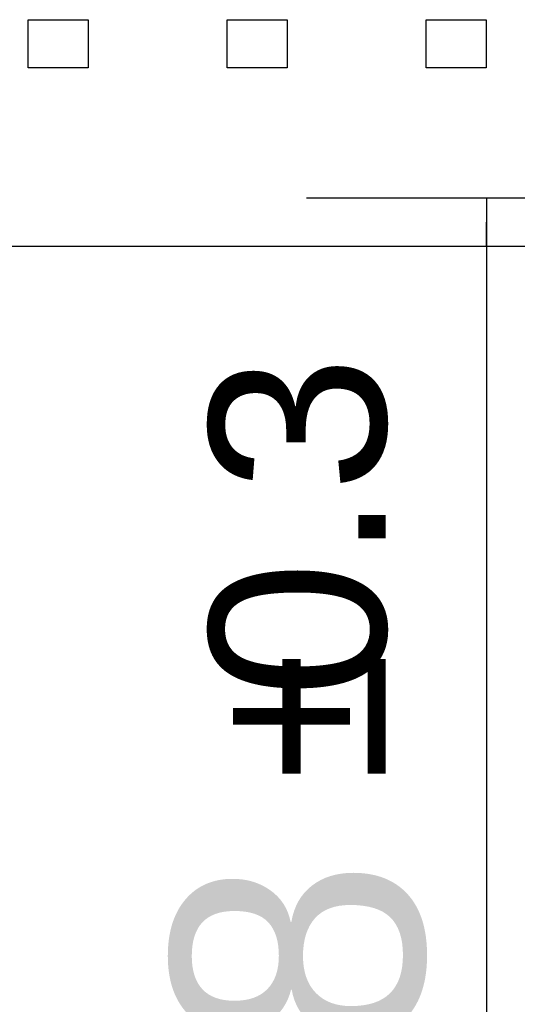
# Model space of a CAD drawing. Header units: millimetres. Extents: x 0 to 210, y 0 to 297.
# Tile 10 of 49: x 67.28 to 71.43, y 138.4 to 146.6. Entities that reach past the tile are written whole.
import ezdxf
from ezdxf.enums import TextEntityAlignment as Align

# ---------------------------------------------------------------- set-up
doc = ezdxf.new("R2010")
doc.units = ezdxf.units.MM
doc.header["$LTSCALE"] = 19.36
doc.layers.get('0').update_dxf_attribs({"linetype": 'CONTINUOUS'})
doc.layers.add('Z_DIM_2D', color=7, linetype='CONTINUOUS')
doc.styles.add('TEXTSTYLE_3', font='helveticaneueltw1g-ltcn.otf')
doc.styles.add('TEXTSTYLE_4', font='gdt', dxfattribs={"width": 0.7})
doc.dimstyles.new('DIMSTYLE_2', dxfattribs={"dimtxt": 2.1, "dimasz": 3.5, "dimexe": 1.5, "dimexo": 0, "dimgap": 0.525, "dimtad": 1, "dimlfac": 7.000007, "dimdsep": 46, "dimtxsty": 'TEXTSTYLE_3', "dimblk": '_FILLED', "dimblk1": '_FILLED', "dimblk2": '_FILLED', "dimcen": 0.09, "dimclrt": 5, "dimazin": 2, "dimtol": 1, "dimtp": 0.3, "dimtm": 0.3, "dimtfac": 1, "dimtofl": 0, "dimtmove": 0, "dimatfit": 3, "dimldrblk": '_FILLED', "dimfxl": 0, "dimtolj": 1, "dimarcsym": 0})

# ---------------------------------------------------------------- blocks, each defined once
blk = doc.blocks.new('*D14')
at = {"layer": 'Z_DIM_2D', "color": 2, "linetype": 'Continuous', "transparency": 16777216}
for p, q in [((72.4679, 145.1151), (69.6723, 145.1151)), ((71.1723, 145.1151), (71.1723, 144.9151)), ((71.1723, 144.7151), (71.1723, 144.9151)), ((71.1723, 144.9151), (71.1723, 136.0964))]:
    blk.add_line(p, q, dxfattribs=at)
at = {"layer": 'Z_DIM_2D', "color": 5, "linetype": 'Continuous', "transparency": 16777216}
for s, height, style, p in [('0.3', 1.47, 'TEXTSTYLE_3', (70.3323, 143.8058)), ('`', 1.47, 'TEXTSTYLE_4', (70.3323, 141.3375)), ('2.8', 2.1, 'TEXTSTYLE_3', (70.6473, 139.6225))]:
    blk.add_text(s, height=height, rotation=90, dxfattribs=dict(at, style=style)).set_placement(p, align=Align.RIGHT)
blk = doc.blocks.new('_FILLED')
at = {"color": 0, "linetype": 'ByBlock'}
blk.add_solid([(0, 0), (-1, 0.125), (-1, -0.125)], dxfattribs=at)
blk = doc.blocks.new('_NONE')

msp = doc.modelspace()

# ---------------------------------------------------------------- linework, layer by layer
at = {"color": 7, "linetype": 'Continuous'}
for p, q in [((67.3516, 146.2008), (67.3516, 146.6008)), ((67.3516, 146.6008), (67.8516, 146.6008)), ((67.8516, 146.6008), (67.8516, 146.2008)), ((69.0104, 146.2008), (69.0104, 146.6008)), ((69.0104, 146.6008), (69.5104, 146.6008)), ((69.5104, 146.6008), (69.5104, 146.2008)), ((70.6693, 146.2008), (70.6693, 146.6008)), ((70.6693, 146.6008), (71.1693, 146.6008)), ((71.1693, 146.6008), (71.1693, 146.2008)), ((67.8516, 146.2008), (67.3516, 146.2008)), ((69.5104, 146.2008), (69.0104, 146.2008)), ((71.1693, 146.2008), (70.6693, 146.2008)), ((62.2036, 144.7151), (141.2035, 144.7151))]:
    msp.add_line(p, q, dxfattribs=at)

# ---------------------------------------------------------------- dimensions: what is measured, and where the dimension line sits
at = {"layer": 'Z_DIM_2D', "color": 2, "linetype": 'Continuous'}
dim = msp.add_linear_dim(base=(71.1723, 145.1151), p1=(62.2036, 144.7151), p2=(69.6723, 145.1151), angle=90, dimstyle='DIMSTYLE_2', override={"dimblk1": 'NONE', "dimblk2": 'NONE', "dimsah": 1}, dxfattribs=at)
dim.commit()
dim.dimension.update_dxf_attribs({"geometry": '*D14', "text_midpoint": (71.1723, 139.9511), "dimtype": 160})

doc.saveas('drawing.dxf')
